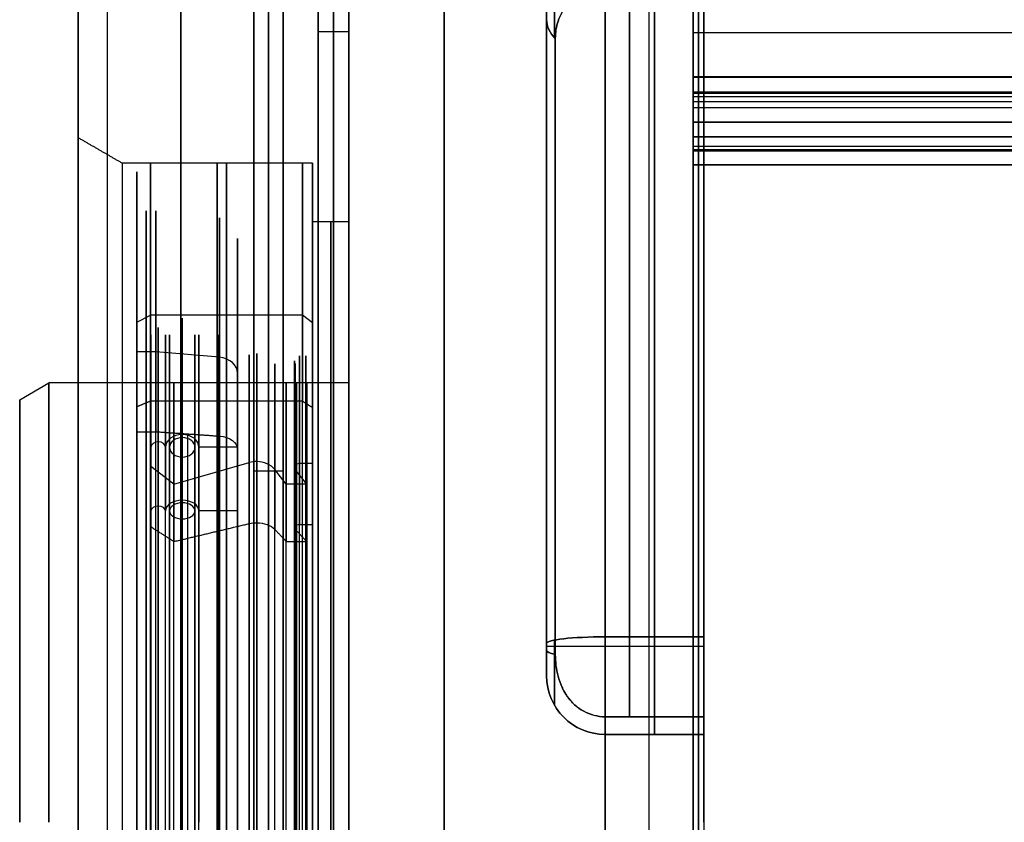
# Model space of a CAD drawing. Header units: millimetres. Extents: x -105 to 152, y -114 to 65.
# Tile 80 of 256: x -50 to -16, y 0 to 27. Entities that reach past the tile are written whole.
import ezdxf

# ---------------------------------------------------------------- set-up
doc = ezdxf.new("R2010")
doc.units = ezdxf.units.MM
doc.layers.add('Layer 01', color=18, linetype='Continuous', true_color=0x000000)

# ---------------------------------------------------------------- blocks, each defined once
blk = doc.blocks.new('Block 02')
at = {"layer": 'Layer 01'}
for p, q in [((-41.424, 55, 64.5), (-41.424, -31, 64.5)), ((-35.424, 55, 65), (-35.424, -31.5, 65)), ((-47.924, 54), (-47.924, 23.366)), ((-39.724, 36), (-39.724, 27)), ((-38.679, 27), (-38.679, 36)), ((-26.554, 3.006, -45.41), (-26.554, 35.273, -45.41)), ((-26.554, 3.006, 45.41), (-26.554, 35.273, 45.41)), ((-31.924, 5.092, -45.188), (-31.924, 32.222, -45.188)), ((-31.924, 5.092, 45.188), (-31.924, 32.222, 45.188)), ((-35.424, -55, -65), (-35.424, 31.5, -65)), ((-41.424, -55, -64.5), (-41.424, 31, -64.5)), ((-26.924, 26.995, 64.271), (-26.924, 26.995, 64.271)), ((-26.924, 26.952, 64.273), (-26.924, 26.952, 64.273)), ((98.576, 25.424, 64.353), (-26.924, 25.424, 64.353)), ((-26.924, 24.933, 63.947), (-26.924, 22.924, 63.947)), ((-26.924, 24.933, -63.947), (-26.924, 22.924, -63.947)), ((-26.924, 23.948, 64.426), (-26.924, 23.948, 63.425)), ((-26.924, 23.948, -63.425), (-26.924, 23.948, -64.426)), ((-26.924, 23.901, 63.427), (98.576, 23.901, 63.427)), ((98.576, 22.924, -63.996), (-26.924, 22.924, -63.996)), ((98.576, 22.924, 63.996), (-26.924, 22.924, 63.996)), ((-39.924, 20.5), (-39.924, 22.5)), ((-38.679, 15), (-38.679, 20.5)), ((-31.924, 20.275, 51.664), (-31.924, 20.275, 40.174)), ((-26.554, 20.511, 38.872), (-26.554, 20.511, 53.717)), ((-31.924, 20.03, -40.296), (-31.924, 20.03, -51.759)), ((-26.554, 20.03, -53.898), (-26.554, 20.03, -39.123)), ((-49.924, 14.423), (-48.924, 15)), ((-38.679, 15), (-48.924, 15)), ((-49.924, 14.3), (-49.924, 14.423)), ((-41.924, 12, 64), (-40.924, 12, 65)), ((-26.554, 6, -57.169), (-29.924, 6, -57.169)), ((-26.554, 6, 57.169), (-29.924, 6, 57.169)), ((-29.924, 3, -49.888), (-26.554, 3, -49.888)), ((-29.924, 3, 49.888), (-26.554, 3, 49.888)), ((-28.239, 3, -45.607), (-28.239, 3, -54.169)), ((-28.239, 3, 54.169), (-28.239, 3, 45.607)), ((-29.924, 0, 65), (-29.924, 0, 65)), ((-26.924, 0.001, 65), (-26.924, 0.001, 65))]:
    blk.add_line(p, q, dxfattribs=at)
at = {"layer": 'Layer 01', "extrusion": (1, -3.43217e-14, 2.06287e-15)}
blk.add_arc((0, 0, -26.924), 62, 270, 90, dxfattribs=at)
at = {"layer": 'Layer 01', "extrusion": (-1, 0, 0)}
for centre, radius, start, end in [((0, 0, 26.554), 61.63, 90, 270), ((0, 0, 26.739), 61.5, 180, 0), ((0, 0, 26.739), 61.5, 0, 180), ((0, 0, 26.554), 61.5, 180, 0), ((0, 0, 44.424), 55, 180, 0), ((0, 0, 44.424), 55, 0, 180), ((0, 0, 28.239), 57.5, 96.3206, 130.94027), ((0, 0, 26.554), 57.5, 96.3206, 130.94027), ((0, 0, 39.201), 36, 0, 180), ((0, 0, 39.201), 36, 180, 360), ((0, 0, 38.679), 36, 0, 180), ((0, 0, 38.679), 36, 180, 0), ((0, 0, 28.239), 57.5, 231.3206, 263.6794), ((0, 0, 26.554), 57.5, 231.3206, 263.6794), ((0, 0, 31.924), 55.5, 113.0759, 129.8312), ((0, 0, 31.924), 55.5, 231.3206, 257.3061), ((-28.006, -36.492, 31.656), 2, 52.4947, 135), ((-28.006, 36.492, 31.656), 2, 225, 307.5053), ((0, 0, 29.091), 43.952, 229.701, 265.299), ((0, 0, 29.091), 43.952, 94.701, 130.299), ((0, 0, 31.924), 45, 97.4947, 127.5053), ((0, 0, 38.679), 27, 180, 0), ((0, 0, 38.679), 20.5, 0, 180), ((0, 0, 38.679), 20.5, 180, 0), ((0, 0, 43.801), 15, 90, 270), ((0, 0, 38.679), 15, 90, 270), ((-6, -54.169, 31.656), 2, 263.6794, 0), ((-6, 54.169, 31.656), 2, 0, 96.3206), ((-6, -54.169, 29.924), 3, 263.6794, 0), ((-6, 54.169, 29.924), 3, 0, 96.3206), ((-6, -54.169, 28.239), 3, 263.6794, 0), ((-6, 54.169, 28.239), 3, 0, 96.3206), ((-6, -54.169, 26.554), 3, 263.6794, 0), ((-6, 54.169, 26.554), 3, 0, 96.3206), ((-6, -45.607, 31.656), 2, 0, 82.5053), ((-6, 45.607, 31.656), 2, 277.4947, 0), ((-6, -45.607, 29.924), 3, 0, 36.9381), ((-6, 45.607, 29.924), 3, 323.0619, 0), ((-6, -45.607, 28.239), 3, 0, 36.9381), ((-6, 45.607, 28.239), 3, 323.0619, 0), ((-6, -45.607, 26.554), 3, 0, 36.9381), ((-6, 45.607, 26.554), 3, 323.0619, 0)]:
    blk.add_arc(centre, radius, start, end, dxfattribs=at)
at = {"layer": 'Layer 01', "extrusion": (1, 2.88839e-17, 1.06159e-30)}
blk.add_arc((0, 0, -26.924), 61.5, 180, 0, dxfattribs=at)
at = {"layer": 'Layer 01', "extrusion": (1, -2.88839e-17, 1.06416e-30)}
blk.add_arc((0, 0, -26.924), 61.5, 0, 180, dxfattribs=at)
at = {"layer": 'Layer 01', "extrusion": (1, 0, 0)}
for centre, radius, start, end in [((0, 0, -26.554), 61.5, 0, 180), ((0, 0, -26.554), 43.952, 274.701, 310.299), ((0, 0, -26.554), 43.952, 49.701, 85.299), ((0, 0, -38.679), 27, 0, 180), ((0, 0, -48.924), 15, 270, 90)]:
    blk.add_arc(centre, radius, start, end, dxfattribs=at)
at = {"layer": 'Layer 01', "extrusion": (1, 2.0434e-46, 1.08945e-30)}
blk.add_arc((0, 0, -46.924), 55, 180, 0, dxfattribs=at)
at = {"layer": 'Layer 01', "extrusion": (-1, -1.37631e-46, -1.08945e-30)}
blk.add_arc((0, 0, 46.924), 55, 0, 180, dxfattribs=at)
at = {"layer": 'Layer 01', "extrusion": (-1, -9.87167e-47, -1.08945e-30)}
blk.add_arc((0, 0, 41.924), 55, 180, 0, dxfattribs=at)
at = {"layer": 'Layer 01', "extrusion": (-1, -9.77063e-48, -1.08945e-30)}
blk.add_arc((0, 0, 41.924), 55, 0, 180, dxfattribs=at)
at = {"layer": 'Layer 01', "extrusion": (1, 6.5791e-17, 1.07395e-30)}
blk.add_arc((0, 0, -47.924), 54, 180, 0, dxfattribs=at)
at = {"layer": 'Layer 01', "extrusion": (1, -6.5791e-17, 1.09682e-30)}
blk.add_arc((0, 0, -47.924), 54, 0, 180, dxfattribs=at)
at = {"layer": 'Layer 01', "extrusion": (-1, -4.56666e-17, -6.40718e-16)}
blk.add_arc((0, -435, 29.924), 500, 85.53885, 94.44411, dxfattribs=at)
at = {"layer": 'Layer 01', "extrusion": (1, -1.83188e-16, 2.35788e-15)}
blk.add_arc((0, 435, -29.924), 500, 270, 274.4425, dxfattribs=at)
at = {"layer": 'Layer 01', "extrusion": (-1, 4.10432e-30, 9.38084e-30)}
blk.add_arc((0, 0, 29.924), 57.5, 96.3206, 130.94027, dxfattribs=at)
at = {"layer": 'Layer 01', "extrusion": (1, 6.90805e-16, 1.01276e-30)}
blk.add_arc((0, 0, -39.724), 36, 0, 180, dxfattribs=at)
at = {"layer": 'Layer 01', "extrusion": (1, 8.88178e-16, 9.95639e-31)}
blk.add_arc((0, 0, -39.724), 36, 180, 0, dxfattribs=at)
at = {"layer": 'Layer 01', "extrusion": (-1, 6.96112e-30, -1.68056e-29)}
blk.add_arc((0, 0, 29.924), 57.5, 231.3206, 263.6794, dxfattribs=at)
at = {"layer": 'Layer 01', "extrusion": (-1, 3.4201e-30, 8.02767e-30)}
blk.add_arc((0, 0, 31.924), 55.5, 96.3206, 129.8312, dxfattribs=at)
at = {"layer": 'Layer 01', "extrusion": (-1, -5.59202e-30, 1.35003e-29)}
blk.add_arc((0, 0, 31.924), 55.5, 231.3206, 263.6794, dxfattribs=at)
at = {"layer": 'Layer 01', "extrusion": (-1, -5.077e-31, -7.75148e-30)}
blk.add_arc((-28.006, -36.492, 31.924), 1, 52.4947, 135, dxfattribs=at)
at = {"layer": 'Layer 01', "extrusion": (-1, 9.27449e-12, 1.71802e-10)}
blk.add_arc((0, -435, 26.924), 500, 92.91718, 93.2629, dxfattribs=at)
at = {"layer": 'Layer 01', "extrusion": (1, -9.89765e-13, -1.76795e-11)}
blk.add_arc((0.002, -435, -26.924), 500, 86.73799, 87.08271, dxfattribs=at)
at = {"layer": 'Layer 01', "extrusion": (4.67971e-15, 0.793297, 0.608835)}
blk.add_arc((29.924, -45), 2, 0, 31.6003, dxfattribs=at)
at = {"layer": 'Layer 01', "extrusion": (1, -5.67693e-30, 1.37053e-29)}
blk.add_arc((0, 0, -31.924), 45, 277.4947, 307.5053, dxfattribs=at)
at = {"layer": 'Layer 01', "extrusion": (-9.35942e-15, 0.793297, -0.608835)}
blk.add_arc((29.924, 45), 2, 328.3997, 360, dxfattribs=at)
at = {"layer": 'Layer 01', "extrusion": (1, 6.01871e-30, 1.45305e-29)}
blk.add_arc((0, 0, -31.924), 45, 52.4947, 82.5053, dxfattribs=at)
at = {"layer": 'Layer 01', "extrusion": (1, 7.89492e-16, 1.0018e-30)}
blk.add_arc((0, 0, -39.724), 27, 180, 0, dxfattribs=at)
at = {"layer": 'Layer 01', "extrusion": (-1, -7.89492e-16, -1.00909e-30)}
blk.add_arc((0, 0, 39.724), 27, 0, 180, dxfattribs=at)
at = {"layer": 'Layer 01', "extrusion": (1, 7.70988e-16, 0)}
for start, end in [(180, 0), (0, 180)]:
    blk.add_arc((0, 0, -39.201), 27, start, end, dxfattribs=at)
at = {"layer": 'Layer 01', "extrusion": (1, -7.07291e-13, 1.87847e-12)}
blk.add_arc((0, 0, -31.627), 43.952, 277.4947, 307.5053, dxfattribs=at)
at = {"layer": 'Layer 01', "extrusion": (1, 4.33194e-13, 6.579e-13)}
blk.add_arc((0, 0, -31.627), 43.952, 52.4947, 82.5053, dxfattribs=at)
at = {"layer": 'Layer 01', "extrusion": (1, -3.04317e-09, -5.96757e-08)}
blk.add_arc((25.424, 63.853, -26.924), 0.5, 87.0827, 87.4818, dxfattribs=at)
at = {"layer": 'Layer 01', "extrusion": (-1, -1.75742e-14, 3.91174e-13)}
blk.add_arc((0, 435, 26.924), 500, 267.08244, 267.42702, dxfattribs=at)
at = {"layer": 'Layer 01', "extrusion": (1, -5.89536e-13, 1.58754e-09)}
blk.add_arc((25.424, -63.85, -26.924), 0.502, 270, 272.9036, dxfattribs=at)
at = {"layer": 'Layer 01', "extrusion": (1, 1.41711e-12, -3.7338e-14)}
blk.add_arc((25.424, 63.853, -26.924), 0.5, 87.4818, 177.6255, dxfattribs=at)
at = {"layer": 'Layer 01', "extrusion": (-1, -2.02997e-16, -4.23336e-15)}
blk.add_arc((0, -435, 26.924), 500, 92.5735, 92.91718, dxfattribs=at)
at = {"layer": 'Layer 01', "extrusion": (1, -2.84549e-14, -7.41662e-15)}
blk.add_arc((25.424, -63.853, -26.924), 0.5, 182.3297, 270, dxfattribs=at)
at = {"layer": 'Layer 01', "extrusion": (1, -3.66161e-11, 7.8383e-10)}
blk.add_arc((0, 435, -26.924), 499, 272.68798, 272.80282, dxfattribs=at)
at = {"layer": 'Layer 01', "extrusion": (1, 7.60231e-16, 1.00505e-30)}
blk.add_arc((0, 0, -47.924), 23.366, 0, 180, dxfattribs=at)
at = {"layer": 'Layer 01', "extrusion": (1, 9.12277e-16, 9.95914e-31)}
blk.add_arc((0, 0, -47.924), 23.366, 180, 0, dxfattribs=at)
at = {"layer": 'Layer 01', "extrusion": (1, -1.36476e-12, -5.65064e-15)}
blk.add_arc((22.424, 63.996, -26.924), 0.5, 359.9054, 86.9286, dxfattribs=at)
at = {"layer": 'Layer 01', "extrusion": (1, -1.92185e-12, -4.66401e-15)}
blk.add_arc((22.424, -63.996, -26.924), 0.5, 272.5734, 0.0934, dxfattribs=at)
at = {"layer": 'Layer 01', "extrusion": (1, 9.4739e-16, 9.84058e-31)}
blk.add_arc((0, 0, -46.424), 22.5, 0, 180, dxfattribs=at)
at = {"layer": 'Layer 01', "extrusion": (-1, -9.4739e-16, -9.96338e-31)}
blk.add_arc((0, 0, 46.424), 22.5, 180, 0, dxfattribs=at)
at = {"layer": 'Layer 01', "extrusion": (1, 9.25186e-16, 0)}
for start, end in [(0, 180), (180, 0)]:
    blk.add_arc((0, 0, -43.174), 22.5, start, end, dxfattribs=at)
at = {"layer": 'Layer 01', "extrusion": (-1, -9.4739e-16, -9.72221e-31)}
blk.add_arc((0, 0, 39.924), 22.5, 0, 180, dxfattribs=at)
at = {"layer": 'Layer 01', "extrusion": (-1, -9.4739e-16, -9.84269e-31)}
blk.add_arc((0, 0, 39.924), 22.5, 180, 0, dxfattribs=at)
at = {"layer": 'Layer 01', "extrusion": (1, -1.49197e-09, -3.3202e-08)}
blk.add_arc((22.424, 63.996, -26.924), 0.5, 86.9286, 87.427, dxfattribs=at)
at = {"layer": 'Layer 01', "extrusion": (-1, 7.87043e-17, -1.40431e-13)}
blk.add_arc((0, -435, 26.924), 500, 87.42685, 92.5735, dxfattribs=at)
at = {"layer": 'Layer 01', "extrusion": (1, -3.4332e-14, -1.61461e-13)}
blk.add_arc((0, -435, -26.924), 500, 87.42702, 90, dxfattribs=at)
at = {"layer": 'Layer 01', "extrusion": (1, 8.66516e-16, 9.91104e-31)}
blk.add_arc((0, 0, -39.924), 20.5, 0, 180, dxfattribs=at)
at = {"layer": 'Layer 01', "extrusion": (1, 8.66516e-16, 9.93247e-31)}
blk.add_arc((0, 0, -39.924), 20.5, 180, 0, dxfattribs=at)
at = {"layer": 'Layer 01', "extrusion": (1, 1.01545e-15, 0)}
for start, end in [(0, 180), (180, 0)]:
    blk.add_arc((0, 0, -39.301), 20.5, start, end, dxfattribs=at)
at = {"layer": 'Layer 01', "extrusion": (1, 0, 2.46329e-16)}
blk.add_arc((0, 0, -49.924), 14.423, 270, 90, dxfattribs=at)
at = {"layer": 'Layer 01', "extrusion": (1, 0, 2.48442e-16)}
blk.add_arc((0, 0, -49.924), 14.3, 270, 90, dxfattribs=at)
at = {"layer": 'Layer 01', "extrusion": (-4.4139e-16, -0.993921, -0.110092)}
blk.add_arc((-29.924, -55.5), 2, 180, 270, dxfattribs=at)
at = {"layer": 'Layer 01', "extrusion": (-4.30211e-16, -0.993921, 0.110092)}
blk.add_arc((-29.924, 55.5), 2, 90, 180, dxfattribs=at)
at = {"layer": 'Layer 01', "extrusion": (-1, -5.62485e-31, -6.28228e-31)}
blk.add_arc((-6, -54.169, 31.924), 1, 263.6794, 0, dxfattribs=at)
at = {"layer": 'Layer 01', "extrusion": (-1, 1.07388e-31, -1.19939e-31)}
blk.add_arc((-6, 54.169, 31.924), 1, 0, 96.3206, dxfattribs=at)
at = {"layer": 'Layer 01', "extrusion": (-1, -1.18225e-32, -1.32043e-32)}
blk.add_arc((-6, -54.169, 29.924), 3, 263.6794, 0, dxfattribs=at)
at = {"layer": 'Layer 01', "extrusion": (-1, -4.89446e-30, 5.46653e-30)}
blk.add_arc((-6, 54.169, 29.924), 3, 0, 96.3206, dxfattribs=at)
at = {"layer": 'Layer 01', "extrusion": (-1.08945e-30, 1, 0)}
blk.add_arc((29.924, -55.169, 6), 2, 270, 0, dxfattribs=at)
at = {"layer": 'Layer 01', "extrusion": (-1.08945e-30, -1, 1.10543e-75)}
blk.add_arc((-29.924, 55.169, -6), 2, 90, 180, dxfattribs=at)
at = {"layer": 'Layer 01', "extrusion": (-1, -1.62021e-31, 1.42102e-31)}
blk.add_arc((-6, -45.607, 31.924), 1, 0, 82.5053, dxfattribs=at)
at = {"layer": 'Layer 01', "extrusion": (-6.03683e-15, 0.991457, 0.130435)}
blk.add_arc((29.924, -45), 2, 360, 31.6003, dxfattribs=at)
at = {"layer": 'Layer 01', "extrusion": (-1, 8.07618e-31, 7.08328e-31)}
blk.add_arc((-6, 45.607, 31.924), 1, 277.4947, 0, dxfattribs=at)
at = {"layer": 'Layer 01', "extrusion": (7.48754e-15, 0.991457, -0.130435)}
blk.add_arc((29.924, 45), 2, 328.3997, 360, dxfattribs=at)
at = {"layer": 'Layer 01'}
for centre in [(-29.924, 5, -54.169), (-29.924, 5, 45.607)]:
    blk.add_arc(centre, 2, 180, 270, dxfattribs=at)
at = {"layer": 'Layer 01', "extrusion": (0, -1.06581e-14, -1)}
for centre, end in [((29.924, 5, 45.607), 360), ((29.924, 5, 49.888), 0)]:
    blk.add_arc(centre, 2, 270, end, dxfattribs=at)
at = {"layer": 'Layer 01', "extrusion": (1.57772e-30, -3.55271e-15, -1)}
blk.add_arc((29.924, 5, -54.169), 2, 270, 360, dxfattribs=at)
at = {"layer": 'Layer 01', "extrusion": (0, -3.55271e-15, -1)}
blk.add_arc((29.924, 5, -49.888), 2, 270, 0, dxfattribs=at)
at = {"layer": 'Layer 01', "extrusion": (1, -1.01671e-29, 3.39577e-30)}
blk.add_arc((6, -45.607, -29.924), 3, 143.0619, 180, dxfattribs=at)
at = {"layer": 'Layer 01', "extrusion": (1, -1.66561e-30, -5.56304e-31)}
blk.add_arc((6, 45.607, -29.924), 3, 180, 216.9381, dxfattribs=at)
at = {"layer": 'Layer 01'}
for points in [[(-41.924, 55, 64), (-41.924, 12, 64), (-41.924, -31, 64)], [(-40.924, -31, 65), (-40.924, 12, 65), (-40.924, 55, 65)], [(-29.924, 0, -65), (-29.924, 27.5, -65), (-29.924, 55, -65)], [(-29.924, 55, 65), (-29.924, 0, 65), (-29.924, -55, 65)], [(-41.924, -55, -64), (-41.924, -12, -64), (-41.924, 31, -64)], [(-40.924, 31, -65), (-40.924, -12, -65), (-40.924, -55, -65)], [(-39.724, 27), (-39.201, 27), (-38.679, 27)], [(98.576, 26.952, 64.273), (35.826, 26.952, 64.273), (-26.924, 26.952, 64.273)], [(98.576, 25.45, -64.352), (35.826, 25.45, -64.352), (-26.924, 25.45, -64.352)], [(-26.924, 25.45, 64.352), (35.826, 25.45, 64.352), (98.576, 25.45, 64.352)], [(98.576, 25.424, -64.353), (35.826, 25.424, -64.353), (-26.924, 25.424, -64.353)], [(98.576, 24.924, -63.873), (35.826, 24.924, -63.873), (-26.924, 24.924, -63.873)], [(-26.924, 24.924, 63.873), (35.826, 24.924, 63.873), (98.576, 24.924, 63.873)], [(98.576, 24.877, -63.69), (35.826, 24.877, -63.69), (-26.924, 24.877, -63.69)], [(98.576, 24.877, 63.69), (35.826, 24.877, 63.69), (-26.924, 24.877, 63.69)], [(98.576, 24.761, -63.532), (35.826, 24.761, -63.532), (-26.924, 24.761, -63.532)], [(98.576, 24.761, 63.532), (35.826, 24.761, 63.532), (-26.924, 24.761, 63.532)], [(98.576, 24.594, -63.432), (35.826, 24.594, -63.432), (-26.924, 24.594, -63.432)], [(98.576, 24.594, 63.432), (35.826, 24.594, 63.432), (-26.924, 24.594, 63.432)], [(-26.924, 24.401, -63.403), (35.826, 24.401, -63.403), (98.576, 24.401, -63.403)], [(-26.924, 23.402, 63.451), (-26.924, 23.901, 63.427), (-26.924, 24.401, 63.403)], [(-26.924, 24.401, 63.403), (35.826, 24.401, 63.403), (98.576, 24.401, 63.403)], [(98.576, 23.901, -63.427), (35.826, 23.901, -63.427), (-26.924, 23.901, -63.427)], [(-46.424, 22.5), (-47.174, 22.933), (-47.924, 23.366)], [(98.576, 23.402, -63.451), (35.826, 23.402, -63.451), (-26.924, 23.402, -63.451)], [(-26.924, 23.402, 63.451), (35.826, 23.402, 63.451), (98.576, 23.402, 63.451)], [(98.576, 23.064, -63.606), (35.826, 23.064, -63.606), (-26.924, 23.064, -63.606)], [(98.576, 23.064, 63.606), (35.826, 23.064, 63.606), (-26.924, 23.064, 63.606)], [(98.576, 22.96, -63.763), (35.826, 22.96, -63.763), (-26.924, 22.96, -63.763)], [(-26.924, 22.924, -63.996), (35.826, 22.924, -63.996), (98.576, 22.924, -63.996)], [(98.576, 22.924, 63.996), (35.826, 22.924, 63.996), (-26.924, 22.924, 63.996)], [(-26.924, 22.923, -63.962), (35.826, 22.923, -63.962), (98.576, 22.923, -63.962)], [(-26.924, 22.923, 63.962), (35.826, 22.923, 63.962), (98.576, 22.923, 63.962)], [(98.576, 22.923, -63.979), (35.826, 22.923, -63.979), (-26.924, 22.923, -63.979)], [(98.576, 22.923, 63.979), (35.826, 22.923, 63.979), (-26.924, 22.923, 63.979)], [(-39.924, 22.5), (-43.174, 22.5), (-46.424, 22.5)], [(-26.924, 22.446, -64.496), (35.826, 22.446, -64.496), (98.576, 22.446, -64.496)], [(98.576, 22.446, 64.496), (35.826, 22.446, 64.496), (-26.924, 22.446, 64.496)], [(-38.679, 20.5), (-39.301, 20.5), (-39.924, 20.5)], [(-29.924, 6.33, -57.15), (-28.239, 6.33, -57.15), (-26.554, 6.33, -57.15)], [(-26.554, 6.33, 57.15), (-28.239, 6.33, 57.15), (-29.924, 6.33, 57.15)], [(-31.924, 5, -54.169), (-31.924, 5, -49.888), (-31.924, 5, -45.607)], [(-31.924, 5, 45.607), (-31.924, 5, 49.888), (-31.924, 5, 54.169)], [(-26.554, 3.602, -43.804), (-28.239, 3.602, -43.804), (-29.924, 3.602, -43.804)], [(-29.924, 3.602, 43.804), (-28.239, 3.602, 43.804), (-26.554, 3.602, 43.804)], [(-29.924, 3, -54.169), (-29.924, 3, -49.888), (-29.924, 3, -45.607)], [(-29.924, 3, -45.607), (-28.239, 3, -45.607), (-26.554, 3, -45.607)], [(-29.924, 3, -54.169), (-28.239, 3, -54.169), (-26.554, 3, -54.169)], [(-29.924, 3, 45.607), (-29.924, 3, 49.888), (-29.924, 3, 54.169)], [(-29.924, 3, 54.169), (-28.239, 3, 54.169), (-26.554, 3, 54.169)], [(-26.554, 3, 45.607), (-28.239, 3, 45.607), (-29.924, 3, 45.607)], [(-26.554, 3, -54.169), (-26.554, 3, -49.888), (-26.554, 3, -45.607)], [(-26.554, 3, 45.607), (-26.554, 3, 49.888), (-26.554, 3, 54.169)]]:
    blk.add_open_spline(points, degree=2, dxfattribs=at)
at = {"layer": 'Layer 01', "extrusion": (1, -4.58492e-17, 5.87664e-16)}
blk.add_rational_spline([(-28.424, -38.892, 63.485), (-28.424, -0.075, 66.514), (-28.424, 38.743, 63.497)], [0.99999545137, 0.996977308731, 0.999995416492], degree=2, dxfattribs=at)
at = {"layer": 'Layer 01'}
for points, knots in [([(-31.627, 26.76, -34.867), (-31.627, 26.961, -34.713), (-31.598, 27.162, -34.555), (-31.501, 27.448, -34.328), (-31.459, 27.541, -34.253), (-31.355, 27.722, -34.107), (-31.292, 27.809, -34.036), (-31.072, 28.05, -33.838), (-30.88, 28.188, -33.723), (-30.546, 28.329, -33.605), (-30.425, 28.366, -33.573), (-30.179, 28.415, -33.532), (-30.053, 28.427, -33.521), (-29.924, 28.427, -33.521)], [0, 0, 0, 0, 0.766311, 0.766311, 1.149466, 1.149466, 1.532622, 1.532622, 2.298933, 2.298933, 2.682088, 2.682088, 3.065244, 3.065244, 3.065244, 3.065244]), ([(-29.924, 28.427, 33.521), (-30.053, 28.427, 33.521), (-30.178, 28.415, 33.532), (-30.424, 28.366, 33.573), (-30.545, 28.329, 33.604), (-30.767, 28.235, 33.683), (-30.872, 28.177, 33.732), (-31.06, 28.045, 33.842), (-31.144, 27.972, 33.903), (-31.365, 27.729, 34.102), (-31.468, 27.545, 34.251), (-31.598, 27.16, 34.557), (-31.627, 26.962, 34.712), (-31.627, 26.76, 34.867)], [0, 0, 0, 0, 0.382939, 0.382939, 0.765878, 0.765878, 1.148817, 1.148817, 1.531756, 1.531756, 2.297634, 2.297634, 3.063512, 3.063512, 3.063512, 3.063512]), ([(-29.924, 3.602, -43.804), (-30.053, 3.602, -43.804), (-30.179, 3.618, -43.803), (-30.425, 3.682, -43.798), (-30.545, 3.73, -43.793), (-30.768, 3.853, -43.783), (-30.872, 3.928, -43.776), (-31.061, 4.099, -43.761), (-31.144, 4.195, -43.752), (-31.366, 4.507, -43.721), (-31.469, 4.744, -43.696), (-31.599, 5.232, -43.64), (-31.627, 5.481, -43.61), (-31.627, 5.733, -43.577)], [0, 0, 0, 0, 0.382938, 0.382938, 0.765877, 0.765877, 1.148815, 1.148815, 1.531754, 1.531754, 2.297631, 2.297631, 3.063507, 3.063507, 3.063507, 3.063507]), ([(-31.627, 5.733, 43.577), (-31.627, 5.481, 43.61), (-31.599, 5.232, 43.64), (-31.501, 4.866, 43.682), (-31.459, 4.745, 43.695), (-31.354, 4.514, 43.72), (-31.292, 4.404, 43.731), (-31.071, 4.091, 43.762), (-30.883, 3.916, 43.777), (-30.546, 3.731, 43.793), (-30.428, 3.684, 43.797), (-30.182, 3.619, 43.803), (-30.053, 3.602, 43.804), (-29.924, 3.602, 43.804)], [0, 0, 0, 0, 0.766347, 0.766347, 1.14952, 1.14952, 1.532693, 1.532693, 2.29904, 2.29904, 2.682213, 2.682213, 3.065387, 3.065387, 3.065387, 3.065387])]:
    blk.add_open_spline(points, degree=3, knots=knots, dxfattribs=at)
at = {"layer": 'Layer 01', "extrusion": (1, -2.69489e-12, -8.88054e-13)}
blk.add_open_spline([(-26.924, 24.924, -63.873), (-26.924, 24.921, -63.781), (-26.924, 24.877, -63.69), (-26.924, 24.833, -63.597), (-26.924, 24.761, -63.532), (-26.924, 24.685, -63.465), (-26.924, 24.594, -63.432), (-26.924, 24.501, -63.398), (-26.924, 24.401, -63.403)], degree=2, knots=[-0.7907428, -0.7907428, -0.7907428, -0.5976871, -0.5976871, -0.3982895, -0.3982895, -0.19933, -0.19933, 0, 0, 0], dxfattribs=at)
at = {"layer": 'Layer 01', "extrusion": (-1, 1.12985e-13, -6.54571e-14)}
blk.add_open_spline([(-26.924, 24.401, 63.403), (-26.924, 24.503, 63.398), (-26.924, 24.594, 63.432), (-26.924, 24.689, 63.467), (-26.924, 24.761, 63.532), (-26.924, 24.836, 63.6), (-26.924, 24.877, 63.69), (-26.924, 24.921, 63.783), (-26.924, 24.924, 63.873)], degree=2, knots=[-0.7911107, -0.7911107, -0.7911107, -0.5916006, -0.5916006, -0.3926373, -0.3926373, -0.1932369, -0.1932369, 0, 0, 0], dxfattribs=at)
at = {"layer": 'Layer 01', "extrusion": (1, -1.52535e-13, 3.84081e-14)}
blk.add_open_spline([(-26.924, 23.402, -63.451), (-26.924, 23.202, -63.46), (-26.924, 23.064, -63.606), (-26.924, 22.994, -63.68), (-26.924, 22.96, -63.763), (-26.924, 22.923, -63.852), (-26.924, 22.923, -63.962)], degree=2, knots=[-0.798046, -0.798046, -0.798046, -0.3978116, -0.3978116, -0.2064231, -0.2064231, 0, 0, 0], dxfattribs=at)
at = {"layer": 'Layer 01', "extrusion": (1, 1.33015e-12, -6.46467e-17)}
blk.add_open_spline([(-26.924, 22.923, 63.962), (-26.924, 22.923, 63.753), (-26.924, 23.064, 63.606), (-26.924, 23.204, 63.46), (-26.924, 23.402, 63.451)], degree=2, knots=[-0.8122461, -0.8122461, -0.8122461, -0.3996008, -0.3996008, 0, 0, 0], dxfattribs=at)
at = {"layer": 'Layer 01', "extrusion": (1, -8.59403e-11, 1.07223e-13)}
blk.add_open_spline([(-26.924, 22.924, 63.996), (-26.924, 22.923, 63.984), (-26.924, 22.923, 63.973), (-26.924, 22.923, 63.962)], degree=3, dxfattribs=at)
at = {"layer": 'Layer 01', "extrusion": (1, -3.75212e-10, -5.40958e-13)}
blk.add_open_spline([(-26.924, 22.923, -63.962), (-26.924, 22.923, -63.973), (-26.924, 22.923, -63.984), (-26.924, 22.924, -63.996)], degree=3, dxfattribs=at)
blk = doc.blocks.new('Block 01')
at = {"layer": 'Layer 01'}
for p, q in [((-45.92, 17.077, 14.184), (-45.459, 17.309, 14.376)), ((-40.268, 17.309, 14.376), (-45.459, 17.309, 14.376)), ((-39.924, 17.046, 14.158), (-40.268, 17.309, 14.376)), ((-45.92, 16.055, 13.334), (-45.92, 17.077, 14.184)), ((-39.924, 12.246, 10.171), (-39.924, 17.046, 14.158)), ((-45.278, 16.055, 13.334), (-45.92, 16.055, 13.334)), ((-43.097, 15.873, 13.184), (-45.278, 16.055, 13.334)), ((-42.482, 12.8, 10.631), (-42.482, 15.33, 12.732)), ((-45.92, 13.334, -16.055), (-45.92, 14.184, -17.077)), ((-39.924, 14.158, -17.046), (-39.924, 10.171, -12.246)), ((-45.439, 12.142, 10.085), (-45.439, 12.8, 10.631)), ((-42.482, 12.8, 10.631), (-43.8, 12.8, 10.631)), ((-42.482, 10.631, -12.8), (-42.482, 12.732, -15.33)), ((-44.655, 11.539, 9.584), (-45.439, 12.142, 10.085)), ((-44.655, 11.539, 9.584), (-42.08, 12.278, 10.197)), ((-39.924, 12.246, 10.171), (-40.369, 12.246, 10.171)), ((-40.819, 11.539, 9.584), (-41.211, 12.043, 10.002)), ((-40.121, 11.539, 9.584), (-40.516, 12.047, 10.006)), ((-40.121, 11.539, 9.584), (-40.819, 11.539, 9.584)), ((-45.439, 10.085, -12.142), (-45.439, 10.631, -12.8))]:
    blk.add_line(p, q, dxfattribs=at)
at = {"layer": 'Layer 01', "extrusion": (-1, 9.37041e-17, 7.78253e-17)}
for centre, radius, start, end in [((0, 0, 42.863), 22.5, 50.2889, 230.2889), ((0, 0, 45.599), 20.87, 50.2889, 230.2889), ((0, 0, 39.924), 22.159, 50.2889, 230.2889), ((0, 0, 44.94), 16.639, 50.2889, 230.2889), ((0, 0, 43.8), 16.639, 50.2889, 230.2889), ((0, 0, 43.141), 16.639, 50.2889, 230.2889), ((0, 0, 42.482), 16.639, 50.2889, 230.2889), ((0, 0, 44.37), 17.071, 50.2889, 230.2889), ((0, 0, 41.829), 16.006, 50.2889, 230.2889), ((0, 0, 40.147), 15.919, 50.2889, 230.2889), ((0, 0, 41.211), 15.655, 50.2889, 230.2889), ((0, 0, 44.655), 15, 50.2889, 230.2889), ((0, 0, 44.37), 16.208, 50.2889, 230.2889), ((0, 0, 40.819), 15, 50.2889, 230.2889), ((0, 0, 40.47), 15, 50.2889, 230.2889), ((0, 0, 42.863), 22.5, 230.2889, 50.2889), ((0, 0, 45.599), 20.87, 230.2889, 50.2889), ((0, 0, 44.37), 17.071, 230.2889, 50.2889), ((0, 0, 43.141), 16.639, 230.2889, 50.2889), ((0, 0, 42.482), 16.639, 230.2889, 50.2889), ((0, 0, 41.829), 16.006, 230.2889, 50.2889), ((0, 0, 40.147), 15.919, 230.2889, 50.2889), ((0, 0, 40.47), 15, 230.2889, 50.2889)]:
    blk.add_arc(centre, radius, start, end, dxfattribs=at)
at = {"layer": 'Layer 01', "extrusion": (1, -1.95954e-16, 4.52867e-17)}
blk.add_arc((0, 0, -45.92), 22.199, 309.7111, 129.7111, dxfattribs=at)
at = {"layer": 'Layer 01', "extrusion": (-1, 1.94588e-16, -4.3642e-17)}
blk.add_arc((0, 0, 45.459), 22.5, 50.2889, 230.2889, dxfattribs=at)
at = {"layer": 'Layer 01', "extrusion": (-1, 3.96356e-16, -2.86577e-16)}
blk.add_arc((0, 0, 40.268), 22.5, 50.2889, 230.2889, dxfattribs=at)
at = {"layer": 'Layer 01', "extrusion": (1, -9.37041e-17, -7.78253e-17)}
for centre, radius, start, end in [((0, 0, -43.097), 20.634, 309.7111, 129.7111), ((0, 0, -45.439), 16.639, 309.7111, 129.7111), ((0, 0, -42.08), 15.96, 309.7111, 129.7111), ((0, 0, -39.924), 15.919, 309.7111, 129.7111), ((0, 0, -40.516), 15.66, 309.7111, 129.7111), ((0, 0, -44.94), 16.639, 129.7111, 309.7111), ((0, 0, -43.8), 16.639, 129.7111, 309.7111), ((0, 0, -44.37), 16.208, 129.7111, 309.7111), ((0, 0, -42.08), 15.96, 129.7111, 309.7111), ((0, 0, -40.516), 15.66, 129.7111, 309.7111), ((0, 0, -44.655), 15, 129.7111, 309.7111), ((0, 0, -40.819), 15, 129.7111, 309.7111)]:
    blk.add_arc(centre, radius, start, end, dxfattribs=at)
at = {"layer": 'Layer 01', "extrusion": (-1, 3.21512e-16, -1.96462e-16)}
blk.add_arc((0, 0, 42.482), 19.928, 50.2889, 230.2889, dxfattribs=at)
at = {"layer": 'Layer 01', "extrusion": (-1, 2.02466e-16, -5.31268e-17)}
blk.add_arc((0, 0, 45.92), 20.87, 50.2889, 230.2889, dxfattribs=at)
at = {"layer": 'Layer 01', "extrusion": (-1, 3.11227e-16, -1.84079e-16)}
blk.add_arc((0, 0, 45.278), 20.87, 50.2889, 230.2889, dxfattribs=at)
at = {"layer": 'Layer 01', "extrusion": (-1, -3.8192e-17, 2.36632e-16)}
blk.add_arc((0, 0, 44.37), 17.21, 50.2889, 230.2889, dxfattribs=at)
at = {"layer": 'Layer 01', "extrusion": (-1, 2.37513e-16, -9.53248e-17)}
blk.add_arc((0, 0, 45.439), 15.784, 50.2889, 230.2889, dxfattribs=at)
at = {"layer": 'Layer 01', "extrusion": (-1, -4.0697e-17, 2.39648e-16)}
blk.add_arc((0, 0, 45.19), 16.889, 50.2889, 230.2889, dxfattribs=at)
at = {"layer": 'Layer 01', "extrusion": (-1, 1.01795e-16, 6.80837e-17)}
for centre, radius, start, end in [((0, 0, 40.54), 15.748, 50.2889, 230.2889), ((0, 0, 44.802), 16.639, 50.2889, 230.2889), ((0, 0, 43.938), 16.639, 50.2889, 230.2889), ((0, 0, 44.188), 20.752, 230.2889, 50.2889), ((0, 0, 43.8), 16.639, 220.2889, 230.2889), ((0, 0, 44.802), 16.639, 230.2889, 50.2889), ((0, 0, 43.938), 16.639, 230.2889, 50.2889), ((0, 0, 43.8), 16.639, 230.2889, 246.1712), ((0, 0, 40.54), 15.748, 230.2889, 50.2889)]:
    blk.add_arc(centre, radius, start, end, dxfattribs=at)
at = {"layer": 'Layer 01', "extrusion": (-1, -4.88844e-17, 2.49506e-16)}
blk.add_arc((0, 0, 40.369), 15.919, 50.2889, 230.2889, dxfattribs=at)
at = {"layer": 'Layer 01', "extrusion": (-1.26634e-17, -0.638917, 0.769276)}
for centre, radius, start, end in [((-43.195, 19.928), 0.713, 0, 82.15), ((-44.37, 16.639), 0.57, 90, 180), ((-44.37, 16.639), 0.432, 90, 270), ((-44.37, 16.639), 0.57, 0, 90), ((-44.37, 16.639), 0.432, 270, 90), ((-45.19, 16.639), 0.249, 90, 180), ((-45.19, 16.639), 0.249, 0, 90), ((-41.829, 15.286), 0.72, 90, 110.4503), ((-41.829, 15.286), 0.72, 30.8863, 90), ((-40.369, 15.748), 0.171, 90, 210.8863)]:
    blk.add_arc(centre, radius, start, end, dxfattribs=at)
at = {"layer": 'Layer 01', "extrusion": (-1, 2.4503e-16, -1.04376e-16)}
blk.add_arc((0, 0, 40.121), 15, 50.2889, 230.2889, dxfattribs=at)
at = {"layer": 'Layer 01', "extrusion": (1, 8.54588e-18, -2.00937e-16)}
blk.add_arc((0, 0, -45.92), 22.199, 129.7111, 309.7111, dxfattribs=at)
at = {"layer": 'Layer 01', "extrusion": (1, -1.94588e-16, 4.3642e-17)}
for centre in [(0, 0, -45.459), (0, 0, -40.268)]:
    blk.add_arc(centre, 22.5, 129.7111, 309.7111, dxfattribs=at)
at = {"layer": 'Layer 01', "extrusion": (-1, 1.96141e-16, -4.55116e-17)}
blk.add_arc((0, 0, 39.924), 22.159, 230.2889, 50.2889, dxfattribs=at)
at = {"layer": 'Layer 01', "extrusion": (1, -2.02466e-16, 5.31268e-17)}
blk.add_arc((0, 0, -45.92), 20.87, 129.7111, 309.7111, dxfattribs=at)
at = {"layer": 'Layer 01', "extrusion": (1, -3.11227e-16, 1.84079e-16)}
blk.add_arc((0, 0, -45.278), 20.87, 129.7111, 309.7111, dxfattribs=at)
at = {"layer": 'Layer 01', "extrusion": (-8.83928e-15, -0.769276, -0.638917)}
blk.add_arc((-43.195, -19.928), 0.713, 277.85, 360, dxfattribs=at)
at = {"layer": 'Layer 01', "extrusion": (1, 1.63018e-17, -2.10276e-16)}
blk.add_arc((0, 0, -43.097), 20.634, 129.7111, 309.7111, dxfattribs=at)
at = {"layer": 'Layer 01', "extrusion": (-1, 2.07608e-16, -5.93183e-17)}
blk.add_arc((0, 0, 42.482), 19.928, 230.2889, 50.2889, dxfattribs=at)
at = {"layer": 'Layer 01', "extrusion": (5.3958e-15, 0.769276, 0.638917)}
blk.add_arc((45.19, -16.639), 0.249, 270, 0, dxfattribs=at)
at = {"layer": 'Layer 01', "extrusion": (1.00267e-14, 0.769276, 0.638917)}
blk.add_arc((45.19, -16.639), 0.249, 180, 270, dxfattribs=at)
at = {"layer": 'Layer 01', "extrusion": (-1, 2.28105e-16, -8.39977e-17)}
blk.add_arc((0, 0, 45.19), 16.889, 230.2889, 50.2889, dxfattribs=at)
at = {"layer": 'Layer 01', "extrusion": (5.15939e-15, 0.769276, 0.638917)}
blk.add_arc((44.37, -16.639), 0.57, 270, 0, dxfattribs=at)
at = {"layer": 'Layer 01', "extrusion": (1.21808e-16, 0.769276, 0.638917)}
for start, end in [(270, 90), (90, 270)]:
    blk.add_arc((44.37, -16.639), 0.432, start, end, dxfattribs=at)
at = {"layer": 'Layer 01', "extrusion": (2.84256e-15, 0.769276, 0.638917)}
blk.add_arc((44.37, -16.639), 0.57, 180, 270, dxfattribs=at)
at = {"layer": 'Layer 01', "extrusion": (-1, 2.256e-16, -8.09816e-17)}
blk.add_arc((0, 0, 44.37), 17.21, 230.2889, 50.2889, dxfattribs=at)
at = {"layer": 'Layer 01', "extrusion": (1, 3.15545e-16, -5.70573e-16)}
blk.add_arc((0, 0, -45.439), 16.639, 129.7111, 309.7111, dxfattribs=at)
at = {"layer": 'Layer 01', "extrusion": (2.49941e-15, -0.769276, -0.638917)}
blk.add_arc((-41.829, -15.286), 0.72, 249.5497, 270, dxfattribs=at)
at = {"layer": 'Layer 01', "extrusion": (-4.70767e-17, -0.769276, -0.638917)}
blk.add_arc((-41.829, -15.286), 0.72, 270, 329.1137, dxfattribs=at)
at = {"layer": 'Layer 01', "extrusion": (-9.49247e-15, -0.769276, -0.638917)}
blk.add_arc((-40.369, -15.748), 0.171, 149.1137, 270, dxfattribs=at)
at = {"layer": 'Layer 01', "extrusion": (1, 4.88844e-17, -2.49506e-16)}
blk.add_arc((0, 0, -40.369), 15.919, 129.7111, 309.7111, dxfattribs=at)
at = {"layer": 'Layer 01', "extrusion": (-1, 3.78881e-16, -2.65536e-16)}
blk.add_arc((0, 0, 39.924), 15.919, 230.2889, 50.2889, dxfattribs=at)
at = {"layer": 'Layer 01', "extrusion": (1, 5.01047e-17, -2.50975e-16)}
blk.add_arc((0, 0, -45.439), 15.784, 129.7111, 309.7111, dxfattribs=at)
at = {"layer": 'Layer 01', "extrusion": (1, 1.96282e-16, -4.26977e-16)}
blk.add_arc((0, 0, -41.211), 15.655, 129.7111, 309.7111, dxfattribs=at)
at = {"layer": 'Layer 01', "extrusion": (-1, -2.08948e-16, 4.42227e-16)}
blk.add_arc((0, 0, 40.121), 15, 230.2889, 50.2889, dxfattribs=at)
at = {"layer": 'Layer 01'}
for points in [[(-45.459, 14.376, -17.309), (-45.689, 14.28, -17.193), (-45.92, 14.184, -17.077)], [(-40.268, 14.376, -17.309), (-42.863, 14.376, -17.309), (-45.459, 14.376, -17.309)], [(-39.924, 14.158, -17.046), (-40.096, 14.267, -17.178), (-40.268, 14.376, -17.309)], [(-45.92, 13.334, -16.055), (-45.599, 13.334, -16.055), (-45.278, 13.334, -16.055)], [(-45.278, 13.334, -16.055), (-44.188, 13.259, -15.964), (-43.097, 13.184, -15.873)], [(-42.482, 10.631, -12.8), (-43.141, 10.631, -12.8), (-43.8, 10.631, -12.8)], [(-44.655, 9.584, -11.539), (-43.368, 9.891, -11.908), (-42.08, 10.197, -12.278)], [(-40.369, 10.171, -12.246), (-40.147, 10.171, -12.246), (-39.924, 10.171, -12.246)], [(-45.439, 10.085, -12.142), (-45.047, 9.834, -11.841), (-44.655, 9.584, -11.539)], [(-41.211, 10.002, -12.043), (-41.015, 9.793, -11.791), (-40.819, 9.584, -11.539)], [(-40.121, 9.584, -11.539), (-40.319, 9.795, -11.793), (-40.516, 10.006, -12.047)], [(-40.819, 9.584, -11.539), (-40.47, 9.584, -11.539), (-40.121, 9.584, -11.539)]]:
    blk.add_open_spline(points, degree=2, dxfattribs=at)

msp = doc.modelspace()

# ---------------------------------------------------------------- block references
at = {"layer": 'Layer 01'}
for name in ['Block 02', 'Block 01']:
    msp.add_blockref(name, (0, 0), dxfattribs=at)

doc.saveas('drawing.dxf')
